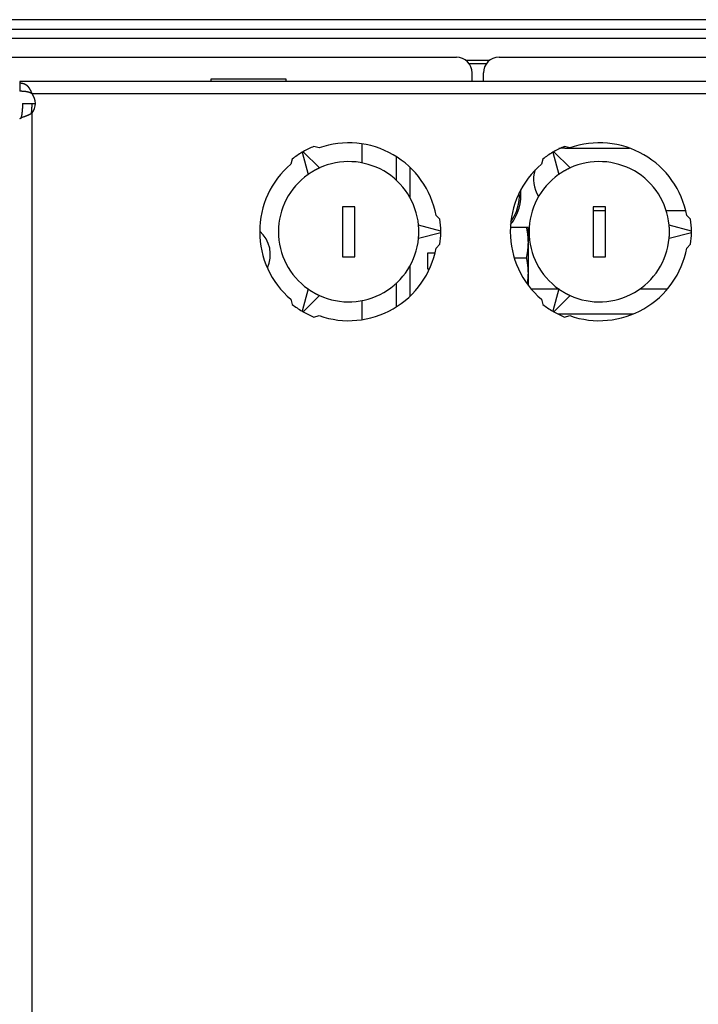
# Model space of a CAD drawing. Extents: x 0 to 594, y 0 to 420.
# Tile 40 of 112: x 271 to 292, y 360 to 391. Entities that reach past the tile are written whole.
import ezdxf

# ---------------------------------------------------------------- set-up
doc = ezdxf.new("R2010")
doc.units = 0
doc.header["$LTSCALE"] = 32.67
doc.layers.get('0').update_dxf_attribs({"linetype": 'CONTINUOUS'})
doc.layers.add('DATUM_AXIS', color=7, linetype='CONTINUOUS')
doc.layers.add('ROUNDS', color=7, linetype='CONTINUOUS')

msp = doc.modelspace()

# ---------------------------------------------------------------- linework, layer by layer
at = {"color": 7, "linetype": 'CONTINUOUS'}
for p, q in [((294.191, 391.192), (256.896, 391.192)), ((256.896, 390.892), (294.191, 390.892)), ((294.191, 390.592), (256.896, 390.592)), ((285.545, 389.892), (284.784, 389.892)), ((285.844, 389.992), (310.144, 389.992)), ((276.644, 389.292), (276.644, 389.221)), ((279.044, 389.292), (276.644, 389.292)), ((279.044, 389.221), (279.044, 389.292)), ((285.344, 389.221), (285.344, 389.492)), ((287.944, 387.092), (290.008, 387.092)), ((289.244, 385.092), (288.844, 385.092)), ((291.803, 385.092), (291.181, 385.092)), ((283.562, 383.742), (283.562, 383.242)), ((283.802, 383.742), (283.562, 383.742)), ((283.562, 383.242), (283.628, 383.242)), ((287.746, 382.592), (286.871, 382.592)), ((291.217, 382.592), (290.337, 382.592)), ((290.119, 381.792), (287.727, 381.792))]:
    msp.add_line(p, q, dxfattribs=at)
for centre, radius, start, end in [((285.844, 389.492), 0.5, 90, 180), ((287.944, 386.092), 1, 90, 100.7821), ((287.944, 386.092), 1, 162.2644, 212.8474), ((277.544, 383.692), 1, 334.8317, 48.6914)]:
    msp.add_arc(centre, radius, start, end, dxfattribs=at)
at = {"layer": 'DATUM_AXIS', "color": 7, "linetype": 'CONTINUOUS'}
for p, q in [((270.544, 389.221), (270.544, 388.906)), ((293.744, 389.221), (270.544, 389.221)), ((270.547, 389.162), (270.544, 389.162)), ((270.549, 389.162), (270.547, 389.162)), ((270.551, 389.162), (270.549, 389.162)), ((270.553, 389.162), (270.551, 389.162)), ((270.556, 389.162), (270.553, 389.162)), ((270.558, 389.162), (270.556, 389.162)), ((270.56, 389.162), (270.558, 389.162)), ((270.562, 389.162), (270.56, 389.162)), ((270.564, 389.162), (270.562, 389.162)), ((270.567, 389.162), (270.564, 389.162)), ((270.569, 389.162), (270.567, 389.162)), ((270.571, 389.162), (270.569, 389.162)), ((270.573, 389.161), (270.571, 389.162)), ((270.575, 389.161), (270.573, 389.161)), ((270.578, 389.161), (270.575, 389.161)), ((270.58, 389.161), (270.578, 389.161)), ((270.582, 389.161), (270.58, 389.161)), ((270.584, 389.161), (270.582, 389.161)), ((270.586, 389.16), (270.584, 389.161)), ((270.588, 389.16), (270.586, 389.16)), ((270.59, 389.16), (270.588, 389.16)), ((270.593, 389.16), (270.59, 389.16)), ((270.595, 389.16), (270.593, 389.16)), ((270.597, 389.159), (270.595, 389.16)), ((270.599, 389.159), (270.597, 389.159)), ((270.602, 389.159), (270.599, 389.159)), ((270.604, 389.158), (270.602, 389.159)), ((270.606, 389.158), (270.604, 389.158)), ((270.608, 389.158), (270.606, 389.158)), ((270.611, 389.157), (270.608, 389.158)), ((270.613, 389.157), (270.611, 389.157)), ((270.615, 389.157), (270.613, 389.157)), ((270.617, 389.157), (270.615, 389.157)), ((270.618, 389.156), (270.617, 389.157)), ((270.62, 389.156), (270.618, 389.156)), ((270.622, 389.156), (270.62, 389.156)), ((270.624, 389.155), (270.622, 389.156)), ((270.626, 389.155), (270.624, 389.155)), ((270.628, 389.155), (270.626, 389.155)), ((270.629, 389.154), (270.628, 389.155)), ((270.631, 389.154), (270.629, 389.154)), ((270.633, 389.154), (270.631, 389.154)), ((270.635, 389.153), (270.633, 389.154)), ((270.637, 389.153), (270.635, 389.153)), ((270.639, 389.152), (270.637, 389.153)), ((270.64, 389.152), (270.639, 389.152)), ((270.642, 389.152), (270.64, 389.152)), ((270.644, 389.151), (270.642, 389.152)), ((270.646, 389.151), (270.644, 389.151)), ((270.648, 389.15), (270.646, 389.151)), ((270.649, 389.15), (270.648, 389.15)), ((270.651, 389.149), (270.649, 389.15)), ((270.653, 389.149), (270.651, 389.149)), ((270.655, 389.148), (270.653, 389.149)), ((270.657, 389.148), (270.655, 389.148)), ((270.659, 389.147), (270.657, 389.148)), ((270.661, 389.147), (270.659, 389.147)), ((270.662, 389.146), (270.661, 389.147)), ((270.664, 389.146), (270.662, 389.146)), ((270.666, 389.145), (270.664, 389.146)), ((270.667, 389.145), (270.666, 389.145)), ((270.669, 389.144), (270.667, 389.145)), ((270.671, 389.144), (270.669, 389.144)), ((270.673, 389.143), (270.671, 389.144)), ((270.675, 389.142), (270.673, 389.143)), ((270.677, 389.142), (270.675, 389.142)), ((270.679, 389.141), (270.677, 389.142)), ((270.681, 389.14), (270.679, 389.141)), ((270.682, 389.14), (270.681, 389.14)), ((270.683, 389.139), (270.682, 389.14)), ((270.685, 389.139), (270.683, 389.139)), ((270.686, 389.138), (270.685, 389.139)), ((270.688, 389.138), (270.686, 389.138)), ((270.689, 389.137), (270.688, 389.138)), ((270.691, 389.137), (270.689, 389.137)), ((270.692, 389.136), (270.691, 389.137)), ((270.694, 389.136), (270.692, 389.136)), ((270.695, 389.135), (270.694, 389.136)), ((270.696, 389.134), (270.695, 389.135)), ((270.698, 389.134), (270.696, 389.134)), ((270.699, 389.133), (270.698, 389.134)), ((270.701, 389.133), (270.699, 389.133)), ((270.702, 389.132), (270.701, 389.133)), ((270.704, 389.131), (270.702, 389.132)), ((270.705, 389.131), (270.704, 389.131)), ((270.706, 389.13), (270.705, 389.131)), ((270.708, 389.13), (270.706, 389.13)), ((270.709, 389.129), (270.708, 389.13)), ((270.711, 389.128), (270.709, 389.129)), ((270.712, 389.128), (270.711, 389.128)), ((270.714, 389.127), (270.712, 389.128)), ((270.715, 389.126), (270.714, 389.127)), ((270.716, 389.125), (270.715, 389.126)), ((270.717, 389.125), (270.716, 389.125)), ((270.719, 389.124), (270.717, 389.125)), ((270.72, 389.124), (270.719, 389.124)), ((270.722, 389.123), (270.72, 389.124)), ((270.723, 389.122), (270.722, 389.123)), ((270.725, 389.121), (270.723, 389.122)), ((270.726, 389.121), (270.725, 389.121)), ((270.727, 389.12), (270.726, 389.121)), ((270.729, 389.119), (270.727, 389.12)), ((270.73, 389.118), (270.729, 389.119)), ((270.732, 389.118), (270.73, 389.118)), ((270.733, 389.117), (270.732, 389.118)), ((270.735, 389.116), (270.733, 389.117)), ((270.736, 389.115), (270.735, 389.116)), ((270.737, 389.114), (270.736, 389.115)), ((270.739, 389.113), (270.737, 389.114)), ((270.74, 389.113), (270.739, 389.113)), ((270.742, 389.112), (270.74, 389.113)), ((270.743, 389.111), (270.742, 389.112)), ((270.744, 389.11), (270.743, 389.111)), ((270.746, 389.109), (270.744, 389.11)), ((270.747, 389.108), (270.746, 389.109)), ((270.749, 389.107), (270.747, 389.108)), ((270.75, 389.107), (270.749, 389.107)), ((270.752, 389.106), (270.75, 389.107)), ((270.753, 389.105), (270.752, 389.106)), ((270.756, 389.102), (270.755, 389.103)), ((270.758, 389.102), (270.756, 389.102)), ((270.759, 389.101), (270.758, 389.102)), ((270.76, 389.1), (270.759, 389.101)), ((270.762, 389.099), (270.76, 389.1)), ((270.763, 389.098), (270.762, 389.099)), ((270.765, 389.097), (270.763, 389.098)), ((270.766, 389.096), (270.765, 389.097)), ((270.767, 389.095), (270.766, 389.096)), ((270.769, 389.094), (270.767, 389.095)), ((270.77, 389.092), (270.769, 389.094)), ((270.771, 389.091), (270.77, 389.092)), ((270.773, 389.09), (270.771, 389.091)), ((270.774, 389.089), (270.773, 389.09)), ((270.775, 389.088), (270.774, 389.089)), ((270.777, 389.087), (270.775, 389.088)), ((270.778, 389.086), (270.777, 389.087)), ((270.78, 389.085), (270.778, 389.086)), ((270.781, 389.084), (270.78, 389.085)), ((270.782, 389.083), (270.781, 389.084)), ((270.784, 389.081), (270.782, 389.083)), ((270.785, 389.08), (270.784, 389.081)), ((270.786, 389.079), (270.785, 389.08)), ((270.788, 389.078), (270.786, 389.079)), ((270.789, 389.077), (270.788, 389.078)), ((270.79, 389.076), (270.789, 389.077)), ((270.792, 389.074), (270.79, 389.076)), ((270.793, 389.073), (270.792, 389.074)), ((270.794, 389.072), (270.793, 389.073)), ((270.796, 389.071), (270.794, 389.072)), ((270.797, 389.069), (270.796, 389.071)), ((270.798, 389.068), (270.797, 389.069)), ((270.8, 389.067), (270.798, 389.068)), ((270.801, 389.066), (270.8, 389.067)), ((270.802, 389.064), (270.801, 389.066)), ((270.804, 389.063), (270.802, 389.064)), ((270.805, 389.062), (270.804, 389.063)), ((270.806, 389.06), (270.805, 389.062)), ((270.808, 389.059), (270.806, 389.06)), ((270.809, 389.058), (270.808, 389.059)), ((270.81, 389.056), (270.809, 389.058)), ((270.811, 389.055), (270.81, 389.056)), ((270.813, 389.054), (270.811, 389.055)), ((270.814, 389.052), (270.813, 389.054)), ((270.815, 389.051), (270.814, 389.052)), ((270.818, 389.048), (270.817, 389.049)), ((270.819, 389.046), (270.818, 389.048)), ((270.821, 389.045), (270.819, 389.046)), ((270.822, 389.044), (270.821, 389.045)), ((270.823, 389.042), (270.822, 389.044)), ((270.824, 389.041), (270.823, 389.042)), ((270.826, 389.039), (270.824, 389.041)), ((270.827, 389.038), (270.826, 389.039)), ((270.828, 389.037), (270.827, 389.038)), ((270.829, 389.035), (270.828, 389.037)), ((270.831, 389.033), (270.829, 389.035)), ((270.832, 389.031), (270.831, 389.033)), ((270.834, 389.029), (270.832, 389.031)), ((270.836, 389.027), (270.834, 389.029)), ((270.837, 389.025), (270.836, 389.027)), ((270.839, 389.023), (270.837, 389.025)), ((270.84, 389.021), (270.839, 389.023)), ((270.842, 389.019), (270.84, 389.021)), ((270.843, 389.017), (270.842, 389.019)), ((270.845, 389.015), (270.843, 389.017)), ((270.846, 389.013), (270.845, 389.015)), ((270.847, 389.012), (270.846, 389.013)), ((270.849, 389.01), (270.847, 389.012)), ((270.85, 389.008), (270.849, 389.01)), ((270.852, 389.006), (270.85, 389.008)), ((270.853, 389.004), (270.852, 389.006)), ((270.855, 389.002), (270.853, 389.004)), ((270.856, 389), (270.855, 389.002)), ((270.858, 388.997), (270.856, 389)), ((270.859, 388.995), (270.858, 388.997)), ((270.86, 388.993), (270.859, 388.995)), ((270.862, 388.991), (270.86, 388.993)), ((270.863, 388.989), (270.862, 388.991)), ((270.865, 388.987), (270.863, 388.989)), ((270.866, 388.985), (270.865, 388.987)), ((270.867, 388.982), (270.866, 388.985)), ((270.869, 388.98), (270.867, 388.982)), ((270.87, 388.978), (270.869, 388.98)), ((270.871, 388.976), (270.87, 388.978)), ((270.873, 388.974), (270.871, 388.976)), ((270.874, 388.971), (270.873, 388.974)), ((270.876, 388.968), (270.874, 388.971)), ((270.88, 388.962), (270.878, 388.965)), ((270.881, 388.959), (270.88, 388.962)), ((270.883, 388.956), (270.881, 388.959)), ((270.885, 388.953), (270.883, 388.956)), ((270.886, 388.95), (270.885, 388.953)), ((270.888, 388.947), (270.886, 388.95)), ((270.889, 388.944), (270.888, 388.947)), ((270.891, 388.941), (270.889, 388.944)), ((270.892, 388.938), (270.891, 388.941)), ((270.894, 388.936), (270.892, 388.938)), ((270.896, 388.932), (270.894, 388.936)), ((270.898, 388.928), (270.896, 388.932)), ((270.899, 388.925), (270.898, 388.928)), ((270.901, 388.921), (270.899, 388.925)), ((270.903, 388.918), (270.901, 388.921)), ((270.905, 388.914), (270.903, 388.918)), ((270.552, 388.906), (270.544, 388.906)), ((270.56, 388.906), (270.552, 388.906)), ((270.568, 388.906), (270.56, 388.906)), ((270.576, 388.906), (270.568, 388.906)), ((270.584, 388.906), (270.576, 388.906)), ((270.593, 388.906), (270.584, 388.906)), ((270.601, 388.905), (270.593, 388.906)), ((270.609, 388.905), (270.601, 388.905)), ((270.616, 388.905), (270.609, 388.905)), ((270.624, 388.904), (270.616, 388.905)), ((270.631, 388.904), (270.624, 388.904)), ((270.638, 388.904), (270.631, 388.904)), ((270.645, 388.903), (270.638, 388.904)), ((270.652, 388.903), (270.645, 388.903)), ((270.658, 388.903), (270.652, 388.903)), ((270.66, 388.902), (270.658, 388.903)), ((270.666, 388.902), (270.66, 388.902)), ((270.672, 388.901), (270.666, 388.902)), ((270.678, 388.901), (270.672, 388.901)), ((270.684, 388.9), (270.678, 388.901)), ((270.689, 388.9), (270.684, 388.9)), ((270.694, 388.9), (270.689, 388.9)), ((270.699, 388.899), (270.694, 388.9)), ((270.704, 388.899), (270.699, 388.899)), ((270.709, 388.898), (270.704, 388.899)), ((270.713, 388.897), (270.709, 388.898)), ((270.718, 388.897), (270.713, 388.897)), ((270.722, 388.896), (270.718, 388.897)), ((270.727, 388.896), (270.722, 388.896)), ((270.731, 388.895), (270.727, 388.896)), ((270.735, 388.895), (270.731, 388.895)), ((270.738, 388.894), (270.735, 388.895)), ((270.742, 388.894), (270.738, 388.894)), ((270.745, 388.893), (270.742, 388.894)), ((270.749, 388.893), (270.745, 388.893)), ((270.752, 388.892), (270.749, 388.893)), ((270.756, 388.891), (270.752, 388.892)), ((270.759, 388.891), (270.756, 388.891)), ((270.762, 388.89), (270.759, 388.891)), ((270.765, 388.89), (270.762, 388.89)), ((270.769, 388.889), (270.765, 388.89)), ((270.772, 388.888), (270.769, 388.889)), ((270.775, 388.888), (270.772, 388.888)), ((270.778, 388.887), (270.775, 388.888)), ((270.781, 388.887), (270.778, 388.887)), ((270.784, 388.886), (270.781, 388.887)), ((270.787, 388.885), (270.784, 388.886)), ((270.79, 388.884), (270.787, 388.885)), ((270.793, 388.884), (270.79, 388.884)), ((270.796, 388.883), (270.793, 388.884)), ((270.799, 388.882), (270.796, 388.883)), ((270.802, 388.882), (270.799, 388.882)), ((270.805, 388.881), (270.802, 388.882)), ((270.808, 388.88), (270.805, 388.881)), ((270.811, 388.879), (270.808, 388.88)), ((270.814, 388.878), (270.811, 388.879)), ((270.817, 388.878), (270.814, 388.878)), ((270.82, 388.877), (270.817, 388.878)), ((270.826, 388.875), (270.823, 388.876)), ((270.829, 388.874), (270.826, 388.875)), ((270.832, 388.873), (270.829, 388.874)), ((270.834, 388.872), (270.832, 388.873)), ((270.837, 388.872), (270.834, 388.872)), ((270.84, 388.871), (270.837, 388.872)), ((270.842, 388.87), (270.84, 388.871)), ((270.845, 388.869), (270.842, 388.87)), ((270.848, 388.868), (270.845, 388.869)), ((270.85, 388.867), (270.848, 388.868)), ((270.853, 388.866), (270.85, 388.867)), ((270.855, 388.865), (270.853, 388.866)), ((270.858, 388.864), (270.855, 388.865)), ((270.86, 388.864), (270.858, 388.864)), ((270.863, 388.863), (270.86, 388.864)), ((270.865, 388.862), (270.863, 388.863)), ((270.867, 388.861), (270.865, 388.862)), ((270.87, 388.86), (270.867, 388.861)), ((270.872, 388.859), (270.87, 388.86)), ((270.874, 388.858), (270.872, 388.859)), ((270.876, 388.857), (270.874, 388.858)), ((270.879, 388.856), (270.876, 388.857)), ((270.881, 388.855), (270.879, 388.856)), ((270.883, 388.854), (270.881, 388.855)), ((270.885, 388.853), (270.883, 388.854)), ((270.887, 388.852), (270.885, 388.853)), ((270.889, 388.851), (270.887, 388.852)), ((270.891, 388.85), (270.889, 388.851)), ((270.893, 388.85), (270.891, 388.85)), ((270.895, 388.849), (270.893, 388.85)), ((270.897, 388.848), (270.895, 388.849)), ((270.899, 388.847), (270.897, 388.848)), ((270.901, 388.846), (270.899, 388.847)), ((270.902, 388.845), (270.901, 388.846)), ((270.904, 388.844), (270.902, 388.845)), ((270.906, 388.843), (270.904, 388.844)), ((270.907, 388.91), (270.905, 388.914)), ((270.908, 388.842), (270.906, 388.843)), ((270.908, 388.907), (270.907, 388.91)), ((270.91, 388.903), (270.908, 388.907)), ((270.91, 388.841), (270.908, 388.842)), ((270.912, 388.899), (270.91, 388.903)), ((270.911, 388.841), (270.91, 388.841)), ((270.913, 388.84), (270.911, 388.841)), ((270.914, 388.895), (270.912, 388.899)), ((270.915, 388.839), (270.913, 388.84)), ((270.915, 388.893), (270.914, 388.895)), ((270.917, 388.888), (270.915, 388.893)), ((270.916, 388.838), (270.915, 388.839)), ((270.918, 388.837), (270.916, 388.838)), ((270.918, 388.884), (270.917, 388.888)), ((270.92, 388.88), (270.918, 388.884)), ((270.92, 388.836), (270.918, 388.837)), ((270.922, 388.876), (270.92, 388.88)), ((270.921, 388.835), (270.92, 388.836)), ((270.923, 388.834), (270.921, 388.835)), ((270.924, 388.871), (270.922, 388.876)), ((270.924, 388.833), (270.923, 388.834)), ((270.926, 388.867), (270.924, 388.871)), ((270.926, 388.832), (270.924, 388.833)), ((270.928, 388.863), (270.926, 388.867)), ((270.927, 388.831), (270.926, 388.832)), ((270.929, 388.831), (270.927, 388.831)), ((270.93, 388.858), (270.928, 388.863)), ((270.93, 388.83), (270.929, 388.831)), ((270.932, 388.853), (270.93, 388.858)), ((270.932, 388.829), (270.93, 388.83)), ((270.934, 388.848), (270.932, 388.853)), ((270.933, 388.828), (270.932, 388.829)), ((270.934, 388.827), (270.933, 388.828)), ((270.936, 388.843), (270.934, 388.848)), ((270.936, 388.826), (270.934, 388.827)), ((270.938, 388.838), (270.936, 388.843)), ((270.937, 388.825), (270.936, 388.826)), ((270.938, 388.824), (270.937, 388.825)), ((270.939, 388.833), (270.938, 388.838)), ((270.94, 388.824), (270.938, 388.824)), ((270.941, 388.828), (270.939, 388.833)), ((270.941, 388.823), (270.94, 388.824)), ((270.943, 388.822), (270.941, 388.828)), ((270.942, 388.822), (270.941, 388.823)), ((270.944, 388.821), (270.943, 388.822)), ((293.744, 388.821), (270.944, 388.821)), ((270.623, 388.292), (270.622, 388.283)), ((270.624, 388.303), (270.623, 388.292)), ((270.625, 388.314), (270.624, 388.303)), ((270.626, 388.336), (270.625, 388.324)), ((270.625, 388.324), (270.625, 388.314)), ((270.627, 388.348), (270.626, 388.336)), ((270.628, 388.359), (270.627, 388.348)), ((270.629, 388.384), (270.628, 388.371)), ((270.628, 388.371), (270.628, 388.359)), ((270.63, 388.41), (270.629, 388.397)), ((270.629, 388.397), (270.629, 388.384)), ((270.631, 388.436), (270.63, 388.423)), ((270.63, 388.423), (270.63, 388.41)), ((270.632, 388.479), (270.631, 388.464)), ((270.631, 388.464), (270.631, 388.45)), ((270.631, 388.45), (270.631, 388.436)), ((270.632, 388.521), (270.632, 388.507)), ((270.632, 388.521), (271.044, 388.521)), ((270.632, 388.507), (270.632, 388.493)), ((270.632, 388.493), (270.632, 388.479)), ((270.92, 388.303), (270.919, 388.292)), ((270.919, 388.292), (270.919, 388.283)), ((270.921, 388.314), (270.92, 388.303)), ((270.922, 388.324), (270.921, 388.314)), ((270.923, 388.348), (270.922, 388.336)), ((270.922, 388.336), (270.922, 388.324)), ((270.924, 388.359), (270.923, 388.348)), ((270.925, 388.384), (270.924, 388.371)), ((270.924, 388.371), (270.924, 388.359)), ((270.926, 388.397), (270.925, 388.384)), ((270.927, 388.423), (270.926, 388.41)), ((270.926, 388.41), (270.926, 388.397)), ((270.928, 388.464), (270.927, 388.45)), ((270.927, 388.45), (270.927, 388.436)), ((270.927, 388.436), (270.927, 388.423)), ((270.928, 388.521), (270.928, 388.507)), ((270.928, 388.507), (270.928, 388.493)), ((270.928, 388.493), (270.928, 388.479)), ((270.928, 388.479), (270.928, 388.464)), ((270.544, 388.035), (270.544, 388.036)), ((270.544, 388.036), (270.544, 388.036)), ((270.544, 388.036), (270.545, 388.036)), ((270.544, 388.035), (270.544, 388.035)), ((270.545, 388.036), (270.546, 388.037)), ((270.545, 388.036), (270.545, 388.036)), ((270.545, 388.036), (270.545, 388.036)), ((270.545, 388.036), (270.545, 388.036)), ((270.546, 388.037), (270.546, 388.037)), ((270.546, 388.037), (270.546, 388.037)), ((270.546, 388.037), (270.546, 388.037)), ((270.546, 388.037), (270.547, 388.037)), ((270.547, 388.037), (270.547, 388.038)), ((270.547, 388.038), (270.548, 388.038)), ((270.547, 388.037), (270.547, 388.037)), ((270.548, 388.038), (270.549, 388.039)), ((270.548, 388.038), (270.548, 388.038)), ((270.548, 388.038), (270.548, 388.038)), ((270.548, 388.038), (270.548, 388.038)), ((270.549, 388.039), (270.549, 388.039)), ((270.549, 388.039), (270.55, 388.039)), ((270.55, 388.039), (270.551, 388.04)), ((270.55, 388.039), (270.55, 388.039)), ((270.551, 388.04), (270.551, 388.04)), ((270.551, 388.04), (270.552, 388.04)), ((270.552, 388.04), (270.552, 388.041)), ((270.552, 388.041), (270.553, 388.041)), ((270.553, 388.041), (270.554, 388.041)), ((270.554, 388.041), (270.554, 388.042)), ((270.554, 388.042), (270.555, 388.042)), ((270.555, 388.042), (270.556, 388.042)), ((270.556, 388.042), (270.557, 388.043)), ((270.557, 388.043), (270.558, 388.043)), ((270.558, 388.043), (270.558, 388.044)), ((270.558, 388.044), (270.559, 388.044)), ((270.559, 388.044), (270.561, 388.045)), ((270.561, 388.045), (270.562, 388.045)), ((270.562, 388.045), (270.563, 388.046)), ((270.563, 388.046), (270.564, 388.047)), ((270.564, 388.047), (270.566, 388.047)), ((270.566, 388.047), (270.567, 388.048)), ((270.567, 388.048), (270.569, 388.049)), ((270.569, 388.049), (270.571, 388.05)), ((270.571, 388.05), (270.573, 388.05)), ((270.573, 388.05), (270.575, 388.051)), ((270.575, 388.051), (270.578, 388.053)), ((270.578, 388.053), (270.581, 388.054)), ((270.582, 388.056), (270.581, 388.055)), ((270.581, 388.054), (270.584, 388.055)), ((270.583, 388.058), (270.582, 388.057)), ((270.582, 388.057), (270.582, 388.056)), ((270.584, 388.061), (270.583, 388.059)), ((270.583, 388.059), (270.583, 388.058)), ((270.583, 388.058), (270.583, 388.058)), ((270.585, 388.063), (270.584, 388.062)), ((270.584, 388.062), (270.584, 388.061)), ((270.584, 388.055), (270.587, 388.057)), ((270.586, 388.067), (270.585, 388.066)), ((270.585, 388.066), (270.585, 388.064)), ((270.585, 388.064), (270.585, 388.063)), ((270.587, 388.07), (270.586, 388.068)), ((270.586, 388.068), (270.586, 388.067)), ((270.588, 388.072), (270.587, 388.071)), ((270.587, 388.071), (270.587, 388.07)), ((270.587, 388.057), (270.592, 388.058)), ((270.589, 388.075), (270.588, 388.074)), ((270.588, 388.074), (270.588, 388.072)), ((270.59, 388.078), (270.589, 388.077)), ((270.589, 388.077), (270.589, 388.075)), ((270.591, 388.082), (270.59, 388.08)), ((270.59, 388.08), (270.59, 388.078)), ((270.592, 388.086), (270.591, 388.084)), ((270.591, 388.084), (270.591, 388.082)), ((270.593, 388.09), (270.592, 388.088)), ((270.592, 388.088), (270.592, 388.086)), ((270.592, 388.058), (270.597, 388.06)), ((270.594, 388.094), (270.593, 388.092)), ((270.593, 388.092), (270.593, 388.09)), ((270.595, 388.097), (270.594, 388.094)), ((270.596, 388.102), (270.595, 388.099)), ((270.595, 388.099), (270.595, 388.097)), ((270.597, 388.104), (270.596, 388.102)), ((270.598, 388.11), (270.597, 388.107)), ((270.597, 388.107), (270.597, 388.104)), ((270.597, 388.06), (270.604, 388.063)), ((270.599, 388.116), (270.598, 388.113)), ((270.598, 388.113), (270.598, 388.11)), ((270.6, 388.119), (270.599, 388.116)), ((270.601, 388.123), (270.6, 388.119)), ((270.602, 388.128), (270.601, 388.124)), ((270.601, 388.124), (270.601, 388.123)), ((270.603, 388.135), (270.602, 388.131)), ((270.602, 388.131), (270.602, 388.128)), ((270.604, 388.139), (270.603, 388.135)), ((270.605, 388.144), (270.604, 388.139)), ((270.604, 388.063), (270.613, 388.067)), ((270.606, 388.152), (270.605, 388.148)), ((270.605, 388.148), (270.605, 388.144)), ((270.607, 388.157), (270.606, 388.152)), ((270.608, 388.162), (270.607, 388.157)), ((270.609, 388.167), (270.608, 388.162)), ((270.61, 388.173), (270.609, 388.167)), ((270.611, 388.184), (270.61, 388.178)), ((270.61, 388.178), (270.61, 388.173)), ((270.612, 388.19), (270.611, 388.184)), ((270.613, 388.196), (270.612, 388.19)), ((270.614, 388.203), (270.613, 388.196)), ((270.613, 388.067), (270.689, 388.096)), ((270.615, 388.21), (270.614, 388.203)), ((270.616, 388.217), (270.615, 388.21)), ((270.617, 388.232), (270.616, 388.225)), ((270.616, 388.225), (270.616, 388.217)), ((270.618, 388.24), (270.617, 388.232)), ((270.619, 388.249), (270.618, 388.24)), ((270.62, 388.257), (270.619, 388.249)), ((270.621, 388.266), (270.62, 388.257)), ((270.622, 388.276), (270.621, 388.266)), ((270.622, 388.283), (270.622, 388.276)), ((270.689, 388.096), (270.706, 388.102)), ((270.706, 388.102), (270.72, 388.108)), ((270.72, 388.108), (270.732, 388.113)), ((270.732, 388.113), (270.743, 388.117)), ((270.743, 388.117), (270.752, 388.121)), ((270.752, 388.121), (270.762, 388.125)), ((270.762, 388.125), (270.77, 388.129)), ((270.77, 388.129), (270.779, 388.132)), ((270.779, 388.132), (270.786, 388.135)), ((270.786, 388.135), (270.793, 388.139)), ((270.793, 388.139), (270.8, 388.141)), ((270.8, 388.141), (270.806, 388.144)), ((270.806, 388.144), (270.813, 388.147)), ((270.813, 388.147), (270.819, 388.15)), ((270.819, 388.15), (270.825, 388.153)), ((270.825, 388.153), (270.831, 388.156)), ((270.831, 388.156), (270.836, 388.158)), ((270.836, 388.158), (270.842, 388.161)), ((270.842, 388.161), (270.847, 388.164)), ((270.847, 388.164), (270.853, 388.166)), ((270.853, 388.166), (270.858, 388.169)), ((270.858, 388.169), (270.863, 388.172)), ((270.863, 388.172), (270.868, 388.174)), ((270.868, 388.174), (270.873, 388.177)), ((270.873, 388.177), (270.877, 388.179)), ((270.877, 388.179), (270.882, 388.182)), ((270.882, 388.182), (270.887, 388.184)), ((270.887, 388.184), (270.891, 388.186)), ((270.891, 388.186), (270.895, 388.188)), ((270.895, 388.188), (270.899, 388.191)), ((270.899, 388.191), (270.903, 388.193)), ((270.903, 388.193), (270.907, 388.195)), ((270.907, 388.195), (270.911, 388.198)), ((270.91, 388.201), (270.909, 388.197)), ((270.911, 388.207), (270.91, 388.201)), ((270.912, 388.222), (270.911, 388.214)), ((270.911, 388.214), (270.911, 388.207)), ((270.911, 388.198), (270.915, 388.2)), ((270.913, 388.229), (270.912, 388.222)), ((270.914, 388.237), (270.913, 388.229)), ((270.915, 388.245), (270.914, 388.237)), ((270.916, 388.254), (270.915, 388.245)), ((270.915, 388.2), (270.919, 388.202)), ((270.918, 388.273), (270.917, 388.263)), ((270.919, 388.283), (270.918, 388.273)), ((270.919, 388.202), (270.922, 388.204)), ((270.922, 388.204), (270.926, 388.206)), ((270.926, 388.206), (270.929, 388.208)), ((270.929, 388.208), (270.932, 388.21)), ((270.932, 388.21), (270.936, 388.212)), ((270.936, 388.212), (270.939, 388.214)), ((270.939, 330.827), (270.939, 388.214)), ((280.099, 387.099), (279.934, 387.143)), ((288.099, 387.099), (287.934, 387.143)), ((279.241, 386.743), (279.197, 386.578)), ((279.569, 386.964), (279.557, 386.957)), ((279.557, 386.957), (279.747, 386.247)), ((279.581, 386.971), (279.569, 386.964)), ((279.591, 386.977), (279.581, 386.971)), ((280.111, 386.457), (279.591, 386.977)), ((287.241, 386.743), (287.197, 386.578)), ((287.569, 386.964), (287.557, 386.957)), ((287.557, 386.957), (287.747, 386.247)), ((287.581, 386.971), (287.569, 386.964)), ((287.591, 386.977), (287.581, 386.971)), ((288.111, 386.457), (287.591, 386.977)), ((279.998, 386.402), (279.989, 386.397)), ((280.007, 386.407), (279.998, 386.402)), ((280.016, 386.411), (280.007, 386.407)), ((280.025, 386.416), (280.016, 386.411)), ((280.034, 386.421), (280.025, 386.416)), ((280.044, 386.425), (280.034, 386.421)), ((280.053, 386.43), (280.044, 386.425)), ((280.062, 386.434), (280.053, 386.43)), ((280.071, 386.439), (280.062, 386.434)), ((280.08, 386.443), (280.071, 386.439)), ((280.089, 386.447), (280.08, 386.443)), ((280.098, 386.452), (280.089, 386.447)), ((280.108, 386.456), (280.098, 386.452)), ((280.111, 386.457), (280.108, 386.456)), ((288.004, 386.405), (287.995, 386.4)), ((288.013, 386.41), (288.004, 386.405)), ((288.022, 386.414), (288.013, 386.41)), ((288.031, 386.419), (288.022, 386.414)), ((288.04, 386.424), (288.031, 386.419)), ((288.05, 386.428), (288.04, 386.424)), ((288.059, 386.433), (288.05, 386.428)), ((288.068, 386.437), (288.059, 386.433)), ((288.077, 386.442), (288.068, 386.437)), ((288.086, 386.446), (288.077, 386.442)), ((288.095, 386.45), (288.086, 386.446)), ((288.105, 386.454), (288.095, 386.45)), ((288.111, 386.457), (288.105, 386.454)), ((279.755, 386.253), (279.747, 386.247)), ((279.763, 386.259), (279.755, 386.253)), ((279.772, 386.265), (279.763, 386.259)), ((279.78, 386.27), (279.772, 386.265)), ((279.789, 386.276), (279.78, 386.27)), ((279.797, 386.282), (279.789, 386.276)), ((279.805, 386.287), (279.797, 386.282)), ((279.814, 386.293), (279.805, 386.287)), ((279.822, 386.299), (279.814, 386.293)), ((279.831, 386.304), (279.822, 386.299)), ((279.84, 386.31), (279.831, 386.304)), ((279.848, 386.315), (279.84, 386.31)), ((279.857, 386.321), (279.848, 386.315)), ((279.865, 386.326), (279.857, 386.321)), ((279.874, 386.331), (279.865, 386.326)), ((279.883, 386.337), (279.874, 386.331)), ((279.892, 386.342), (279.883, 386.337)), ((279.9, 386.347), (279.892, 386.342)), ((279.909, 386.352), (279.9, 386.347)), ((279.918, 386.357), (279.909, 386.352)), ((279.927, 386.362), (279.918, 386.357)), ((279.936, 386.368), (279.927, 386.362)), ((279.944, 386.373), (279.936, 386.368)), ((279.953, 386.378), (279.944, 386.373)), ((279.962, 386.383), (279.953, 386.378)), ((279.971, 386.387), (279.962, 386.383)), ((279.98, 386.392), (279.971, 386.387)), ((279.989, 386.397), (279.98, 386.392)), ((287.755, 386.253), (287.747, 386.247)), ((287.763, 386.259), (287.755, 386.253)), ((287.772, 386.265), (287.763, 386.259)), ((287.78, 386.27), (287.772, 386.265)), ((287.789, 386.276), (287.78, 386.27)), ((287.797, 386.282), (287.789, 386.276)), ((287.805, 386.287), (287.797, 386.282)), ((287.814, 386.293), (287.805, 386.287)), ((287.822, 386.299), (287.814, 386.293)), ((287.828, 386.302), (287.822, 386.299)), ((287.837, 386.308), (287.828, 386.302)), ((287.845, 386.313), (287.837, 386.308)), ((287.854, 386.319), (287.845, 386.313)), ((287.863, 386.324), (287.854, 386.319)), ((287.871, 386.329), (287.863, 386.324)), ((287.88, 386.335), (287.871, 386.329)), ((287.889, 386.34), (287.88, 386.335)), ((287.897, 386.345), (287.889, 386.34)), ((287.906, 386.351), (287.897, 386.345)), ((287.915, 386.356), (287.906, 386.351)), ((287.924, 386.361), (287.915, 386.356)), ((287.933, 386.366), (287.924, 386.361)), ((287.942, 386.371), (287.933, 386.366)), ((287.95, 386.376), (287.942, 386.371)), ((287.959, 386.381), (287.95, 386.376)), ((287.968, 386.386), (287.959, 386.381)), ((287.977, 386.391), (287.968, 386.386)), ((287.986, 386.395), (287.977, 386.391)), ((287.995, 386.4), (287.986, 386.395)), ((280.844, 385.221), (280.844, 383.621)), ((281.244, 385.221), (280.844, 385.221)), ((281.244, 383.621), (281.244, 385.221)), ((288.844, 385.221), (288.844, 383.621)), ((289.244, 385.221), (288.844, 385.221)), ((289.244, 383.621), (289.244, 385.221)), ((283.956, 384.821), (283.836, 384.942)), ((291.956, 384.821), (291.836, 384.942)), ((283.275, 384.621), (283.274, 384.631)), ((283.984, 384.441), (283.274, 384.631)), ((283.276, 384.611), (283.275, 384.621)), ((283.277, 384.601), (283.276, 384.611)), ((283.277, 384.591), (283.277, 384.601)), ((283.278, 384.58), (283.277, 384.591)), ((283.279, 384.57), (283.278, 384.58)), ((283.279, 384.56), (283.279, 384.57)), ((283.28, 384.55), (283.279, 384.56)), ((283.281, 384.54), (283.28, 384.55)), ((283.281, 384.53), (283.281, 384.54)), ((283.282, 384.519), (283.281, 384.53)), ((283.282, 384.509), (283.282, 384.519)), ((286.208, 384.57), (286.763, 384.57)), ((286.714, 384.57), (286.717, 384.554)), ((286.717, 384.554), (286.721, 384.537)), ((286.721, 384.537), (286.724, 384.521)), ((286.724, 384.521), (286.727, 384.505)), ((286.774, 384.54), (286.763, 384.57)), ((286.774, 384.54), (286.774, 382.714)), ((291.275, 384.621), (291.274, 384.631)), ((291.984, 384.441), (291.274, 384.631)), ((291.276, 384.611), (291.275, 384.621)), ((291.277, 384.601), (291.276, 384.611)), ((291.277, 384.597), (291.277, 384.601)), ((291.278, 384.587), (291.277, 384.597)), ((291.278, 384.577), (291.278, 384.587)), ((291.279, 384.567), (291.278, 384.577)), ((291.28, 384.557), (291.279, 384.567)), ((291.28, 384.547), (291.28, 384.557)), ((291.281, 384.536), (291.28, 384.547)), ((291.281, 384.526), (291.281, 384.536)), ((291.282, 384.516), (291.281, 384.526)), ((291.282, 384.506), (291.282, 384.516)), ((283.274, 384.211), (283.984, 384.401)), ((283.274, 384.214), (283.275, 384.224)), ((283.274, 384.211), (283.274, 384.214)), ((283.275, 384.224), (283.276, 384.234)), ((283.276, 384.234), (283.277, 384.244)), ((283.277, 384.244), (283.278, 384.255)), ((283.278, 384.265), (283.279, 384.275)), ((283.278, 384.255), (283.278, 384.265)), ((283.279, 384.275), (283.28, 384.285)), ((283.28, 384.295), (283.281, 384.305)), ((283.28, 384.285), (283.28, 384.295)), ((283.281, 384.316), (283.282, 384.326)), ((283.281, 384.305), (283.281, 384.316)), ((283.282, 384.499), (283.282, 384.509)), ((283.283, 384.489), (283.282, 384.499)), ((283.282, 384.336), (283.283, 384.346)), ((283.282, 384.326), (283.282, 384.336)), ((283.283, 384.479), (283.283, 384.489)), ((283.283, 384.468), (283.283, 384.479)), ((283.284, 384.458), (283.283, 384.468)), ((283.283, 384.377), (283.284, 384.387)), ((283.283, 384.367), (283.283, 384.377)), ((283.283, 384.356), (283.283, 384.367)), ((283.283, 384.346), (283.283, 384.356)), ((283.284, 384.448), (283.284, 384.458)), ((283.284, 384.438), (283.284, 384.448)), ((283.284, 384.428), (283.284, 384.438)), ((283.284, 384.417), (283.284, 384.428)), ((283.284, 384.407), (283.284, 384.417)), ((283.284, 384.397), (283.284, 384.407)), ((283.284, 384.387), (283.284, 384.397)), ((283.984, 384.427), (283.984, 384.441)), ((283.984, 384.413), (283.984, 384.427)), ((283.984, 384.401), (283.984, 384.413)), ((286.727, 384.505), (286.73, 384.489)), ((286.73, 384.489), (286.733, 384.473)), ((286.733, 384.473), (286.735, 384.457)), ((286.735, 384.457), (286.737, 384.445)), ((286.737, 384.445), (286.739, 384.433)), ((286.739, 384.433), (286.741, 384.422)), ((286.741, 384.422), (286.743, 384.41)), ((286.743, 384.41), (286.745, 384.398)), ((286.745, 384.398), (286.747, 384.386)), ((286.747, 384.386), (286.748, 384.374)), ((286.748, 384.374), (286.75, 384.363)), ((286.75, 384.363), (286.751, 384.351)), ((286.751, 384.351), (286.753, 384.339)), ((286.753, 384.339), (286.754, 384.328)), ((286.756, 384.312), (286.757, 384.3)), ((286.757, 384.3), (286.758, 384.289)), ((286.758, 384.289), (286.76, 384.277)), ((286.76, 384.277), (286.761, 384.265)), ((286.761, 384.265), (286.762, 384.253)), ((286.762, 384.253), (286.763, 384.242)), ((286.763, 384.242), (286.763, 384.23)), ((286.763, 384.23), (286.764, 384.218)), ((286.764, 384.218), (286.765, 384.207)), ((286.765, 384.207), (286.766, 384.195)), ((291.274, 384.211), (291.984, 384.401)), ((291.275, 384.223), (291.276, 384.233)), ((291.276, 384.233), (291.277, 384.243)), ((291.277, 384.243), (291.278, 384.253)), ((291.278, 384.263), (291.279, 384.273)), ((291.278, 384.253), (291.278, 384.263)), ((291.279, 384.273), (291.28, 384.283)), ((291.28, 384.294), (291.281, 384.304)), ((291.28, 384.283), (291.28, 384.294)), ((291.281, 384.314), (291.282, 384.322)), ((291.281, 384.304), (291.281, 384.314)), ((291.283, 384.496), (291.282, 384.506)), ((291.282, 384.343), (291.283, 384.353)), ((291.282, 384.333), (291.282, 384.343)), ((291.282, 384.322), (291.282, 384.333)), ((291.283, 384.485), (291.283, 384.496)), ((291.283, 384.475), (291.283, 384.485)), ((291.283, 384.465), (291.283, 384.475)), ((291.284, 384.455), (291.283, 384.465)), ((291.283, 384.373), (291.284, 384.384)), ((291.283, 384.363), (291.283, 384.373)), ((291.283, 384.353), (291.283, 384.363)), ((291.284, 384.445), (291.284, 384.455)), ((291.284, 384.434), (291.284, 384.445)), ((291.284, 384.424), (291.284, 384.434)), ((291.284, 384.414), (291.284, 384.424)), ((291.284, 384.404), (291.284, 384.414)), ((291.284, 384.394), (291.284, 384.404)), ((291.284, 384.384), (291.284, 384.394)), ((291.984, 384.427), (291.984, 384.441)), ((291.984, 384.413), (291.984, 384.427)), ((291.984, 384.401), (291.984, 384.413)), ((283.836, 383.9), (283.956, 384.021)), ((286.761, 383.897), (286.76, 383.885)), ((286.762, 383.909), (286.761, 383.897)), ((286.763, 383.921), (286.762, 383.909)), ((286.764, 383.944), (286.763, 383.932)), ((286.763, 383.932), (286.763, 383.921)), ((286.765, 383.956), (286.764, 383.944)), ((286.766, 383.968), (286.765, 383.956)), ((286.766, 384.195), (286.766, 384.183)), ((286.766, 384.183), (286.767, 384.171)), ((286.767, 383.991), (286.766, 383.979)), ((286.766, 383.979), (286.766, 383.968)), ((286.767, 384.171), (286.767, 384.16)), ((286.767, 384.16), (286.768, 384.148)), ((286.768, 384.014), (286.767, 384.003)), ((286.767, 384.003), (286.767, 383.991)), ((286.768, 384.148), (286.768, 384.136)), ((286.768, 384.136), (286.768, 384.124)), ((286.768, 384.124), (286.769, 384.113)), ((286.769, 384.05), (286.768, 384.038)), ((286.768, 384.038), (286.768, 384.026)), ((286.768, 384.026), (286.768, 384.014)), ((286.769, 384.097), (286.769, 384.085)), ((286.769, 384.085), (286.769, 384.073)), ((286.769, 384.073), (286.769, 384.062)), ((286.769, 384.062), (286.769, 384.05)), ((291.836, 383.9), (291.956, 384.021)), ((280.844, 383.621), (281.244, 383.621)), ((286.327, 383.592), (286.714, 383.592)), ((286.714, 383.592), (286.717, 383.576)), ((286.717, 383.576), (286.721, 383.559)), ((286.721, 383.629), (286.718, 383.613)), ((286.725, 383.645), (286.721, 383.629)), ((286.728, 383.661), (286.725, 383.645)), ((286.731, 383.677), (286.728, 383.661)), ((286.733, 383.693), (286.731, 383.677)), ((286.736, 383.709), (286.733, 383.693)), ((286.738, 383.721), (286.736, 383.709)), ((286.74, 383.733), (286.738, 383.721)), ((286.742, 383.745), (286.74, 383.733)), ((286.744, 383.756), (286.742, 383.745)), ((286.745, 383.768), (286.744, 383.756)), ((286.747, 383.78), (286.745, 383.768)), ((286.749, 383.792), (286.747, 383.78)), ((286.75, 383.803), (286.749, 383.792)), ((286.752, 383.815), (286.75, 383.803)), ((286.753, 383.827), (286.752, 383.815)), ((286.755, 383.839), (286.753, 383.827)), ((286.756, 383.85), (286.755, 383.839)), ((286.757, 383.862), (286.756, 383.85)), ((286.758, 383.874), (286.757, 383.862)), ((286.76, 383.885), (286.758, 383.874)), ((288.844, 383.621), (289.244, 383.621)), ((286.721, 383.559), (286.724, 383.543)), ((286.724, 383.543), (286.727, 383.527)), ((286.727, 383.527), (286.73, 383.511)), ((286.73, 383.511), (286.733, 383.495)), ((286.733, 383.495), (286.735, 383.479)), ((286.735, 383.479), (286.737, 383.467)), ((286.737, 383.467), (286.739, 383.455)), ((286.739, 383.455), (286.741, 383.444)), ((286.741, 383.444), (286.743, 383.432)), ((286.743, 383.432), (286.745, 383.42)), ((286.745, 383.42), (286.746, 383.412)), ((286.746, 383.412), (286.748, 383.4)), ((286.748, 383.4), (286.749, 383.389)), ((286.749, 383.389), (286.751, 383.377)), ((286.751, 383.377), (286.752, 383.365)), ((286.752, 383.365), (286.754, 383.353)), ((286.754, 383.353), (286.755, 383.342)), ((286.755, 383.342), (286.756, 383.334)), ((286.756, 383.334), (286.757, 383.322)), ((286.757, 383.322), (286.758, 383.311)), ((286.758, 383.311), (286.76, 383.299)), ((286.76, 383.299), (286.761, 383.287)), ((286.761, 383.287), (286.762, 383.275)), ((286.762, 383.275), (286.763, 383.264)), ((286.763, 383.264), (286.763, 383.252)), ((286.763, 382.943), (286.762, 382.931)), ((286.763, 383.252), (286.764, 383.24)), ((286.764, 382.966), (286.763, 382.954)), ((286.763, 382.954), (286.763, 382.943)), ((286.764, 383.24), (286.765, 383.229)), ((286.765, 382.978), (286.764, 382.966)), ((286.765, 383.229), (286.766, 383.217)), ((286.766, 382.99), (286.765, 382.978)), ((286.766, 383.217), (286.766, 383.205)), ((286.766, 383.205), (286.767, 383.193)), ((286.767, 383.013), (286.766, 383.001)), ((286.766, 383.001), (286.766, 382.99)), ((286.767, 383.193), (286.767, 383.182)), ((286.767, 383.182), (286.768, 383.17)), ((286.768, 383.036), (286.767, 383.025)), ((286.767, 383.025), (286.767, 383.013)), ((286.768, 383.17), (286.768, 383.158)), ((286.768, 383.158), (286.768, 383.146)), ((286.768, 383.146), (286.769, 383.135)), ((286.769, 383.072), (286.768, 383.06)), ((286.768, 383.06), (286.768, 383.048)), ((286.768, 383.048), (286.768, 383.036)), ((286.769, 383.119), (286.769, 383.107)), ((286.769, 383.107), (286.769, 383.095)), ((286.769, 383.095), (286.769, 383.084)), ((286.769, 383.084), (286.769, 383.072)), ((286.742, 382.767), (286.741, 382.759)), ((286.744, 382.778), (286.742, 382.767)), ((286.745, 382.79), (286.744, 382.778)), ((286.747, 382.802), (286.745, 382.79)), ((286.749, 382.814), (286.747, 382.802)), ((286.75, 382.825), (286.749, 382.814)), ((286.752, 382.837), (286.75, 382.825)), ((286.753, 382.849), (286.752, 382.837)), ((286.755, 382.861), (286.753, 382.849)), ((286.756, 382.872), (286.755, 382.861)), ((286.757, 382.884), (286.756, 382.872)), ((286.758, 382.896), (286.757, 382.884)), ((286.76, 382.907), (286.758, 382.896)), ((286.761, 382.919), (286.76, 382.907)), ((286.762, 382.931), (286.761, 382.919)), ((279.747, 382.595), (279.557, 381.885)), ((279.591, 381.865), (280.111, 382.384)), ((279.747, 382.595), (279.752, 382.591)), ((279.752, 382.591), (279.761, 382.585)), ((279.761, 382.585), (279.769, 382.579)), ((279.769, 382.579), (279.777, 382.573)), ((279.777, 382.573), (279.786, 382.568)), ((279.786, 382.568), (279.794, 382.562)), ((279.794, 382.562), (279.803, 382.556)), ((279.803, 382.556), (279.811, 382.551)), ((279.811, 382.551), (279.82, 382.545)), ((279.82, 382.545), (279.828, 382.539)), ((279.828, 382.539), (279.837, 382.534)), ((279.837, 382.534), (279.845, 382.528)), ((279.845, 382.528), (279.851, 382.525)), ((279.851, 382.525), (279.86, 382.519)), ((279.86, 382.519), (279.868, 382.514)), ((279.868, 382.514), (279.877, 382.509)), ((279.877, 382.509), (279.886, 382.503)), ((279.886, 382.503), (279.895, 382.498)), ((279.895, 382.498), (279.903, 382.493)), ((279.903, 382.493), (279.912, 382.488)), ((279.912, 382.488), (279.921, 382.483)), ((279.921, 382.483), (279.93, 382.478)), ((279.93, 382.478), (279.939, 382.473)), ((279.939, 382.473), (279.947, 382.468)), ((279.947, 382.468), (279.956, 382.463)), ((279.956, 382.463), (279.965, 382.458)), ((279.965, 382.458), (279.974, 382.453)), ((279.974, 382.453), (279.983, 382.448)), ((279.983, 382.448), (279.992, 382.443)), ((279.992, 382.443), (280.001, 382.438)), ((280.001, 382.438), (280.01, 382.434)), ((280.01, 382.434), (280.019, 382.429)), ((280.019, 382.429), (280.028, 382.424)), ((280.028, 382.424), (280.037, 382.42)), ((280.037, 382.42), (280.047, 382.415)), ((280.047, 382.415), (280.056, 382.411)), ((280.056, 382.411), (280.065, 382.406)), ((280.065, 382.406), (280.074, 382.402)), ((280.074, 382.402), (280.083, 382.397)), ((280.083, 382.397), (280.092, 382.393)), ((280.092, 382.393), (280.102, 382.389)), ((280.102, 382.389), (280.111, 382.384)), ((287.747, 382.595), (287.557, 381.885)), ((287.591, 381.865), (288.111, 382.384)), ((287.747, 382.595), (287.749, 382.593)), ((287.749, 382.593), (287.758, 382.587)), ((287.758, 382.587), (287.766, 382.581)), ((287.766, 382.581), (287.775, 382.575)), ((287.775, 382.575), (287.783, 382.569)), ((287.783, 382.569), (287.791, 382.564)), ((287.791, 382.564), (287.8, 382.558)), ((287.8, 382.558), (287.808, 382.552)), ((287.808, 382.552), (287.817, 382.547)), ((287.817, 382.547), (287.825, 382.541)), ((287.825, 382.541), (287.834, 382.536)), ((287.834, 382.536), (287.842, 382.53)), ((287.842, 382.53), (287.851, 382.525)), ((287.851, 382.525), (287.86, 382.519)), ((287.86, 382.519), (287.868, 382.514)), ((287.868, 382.514), (287.877, 382.509)), ((287.877, 382.509), (287.886, 382.503)), ((287.886, 382.503), (287.895, 382.498)), ((287.895, 382.498), (287.903, 382.493)), ((287.903, 382.493), (287.912, 382.488)), ((287.912, 382.488), (287.921, 382.483)), ((287.921, 382.483), (287.93, 382.478)), ((287.93, 382.478), (287.939, 382.473)), ((287.939, 382.473), (287.947, 382.468)), ((287.947, 382.468), (287.956, 382.463)), ((287.956, 382.463), (287.965, 382.458)), ((287.965, 382.458), (287.974, 382.453)), ((287.974, 382.453), (287.983, 382.448)), ((287.983, 382.448), (287.992, 382.443)), ((287.992, 382.443), (288.001, 382.438)), ((288.001, 382.438), (288.01, 382.434)), ((288.01, 382.434), (288.019, 382.429)), ((288.019, 382.429), (288.028, 382.424)), ((288.028, 382.424), (288.037, 382.42)), ((288.037, 382.42), (288.047, 382.415)), ((288.047, 382.415), (288.056, 382.411)), ((288.056, 382.411), (288.065, 382.406)), ((288.065, 382.406), (288.074, 382.402)), ((288.074, 382.402), (288.083, 382.397)), ((288.083, 382.397), (288.092, 382.393)), ((288.092, 382.393), (288.102, 382.389)), ((288.102, 382.389), (288.111, 382.384)), ((279.197, 382.264), (279.241, 382.098)), ((287.197, 382.264), (287.241, 382.098)), ((279.557, 381.885), (279.567, 381.879)), ((279.567, 381.879), (279.579, 381.872)), ((279.579, 381.872), (279.591, 381.865)), ((279.934, 381.698), (280.099, 381.743)), ((287.557, 381.885), (287.567, 381.879)), ((287.567, 381.879), (287.579, 381.872)), ((287.579, 381.872), (287.591, 381.865)), ((287.934, 381.698), (288.099, 381.743))]:
    msp.add_line(p, q, dxfattribs=at)
for points in [[(270.755, 389.103), (270.754, 389.104), (270.753, 389.105)], [(270.817, 389.049), (270.817, 389.05), (270.815, 389.051)], [(270.878, 388.965), (270.878, 388.965), (270.876, 388.968)], [(270.823, 388.876), (270.823, 388.876), (270.82, 388.877)], [(270.944, 388.821), (270.944, 388.821), (270.942, 388.822)], [(270.581, 388.055), (270.581, 388.054), (270.581, 388.054)], [(270.917, 388.263), (270.916, 388.255), (270.916, 388.254)], [(286.754, 384.328), (286.755, 384.316), (286.756, 384.312)], [(291.274, 384.211), (291.274, 384.212), (291.275, 384.223)], [(286.769, 384.113), (286.769, 384.101), (286.769, 384.097)], [(286.718, 383.613), (286.715, 383.596), (286.714, 383.592)], [(286.769, 383.135), (286.769, 383.123), (286.769, 383.119)]]:
    msp.add_lwpolyline(points, dxfattribs=at)
for centre, radius, start, end in [((270.544, 388.521), 0.5, 322.1803, 36.8699), ((281.044, 384.421), 2.94, 112.1804, 119.6102), ((281.044, 384.421), 2.84, 10.5673, 109.4327), ((289.044, 384.421), 2.94, 112.1804, 119.6102), ((289.044, 384.421), 2.84, 10.5673, 109.4327), ((281.044, 384.421), 2.94, 120.3898, 127.8196), ((289.044, 384.421), 2.94, 120.3898, 127.8196), ((281.044, 384.421), 2.84, 130.5673, 229.4327), ((281.044, 384.421), 2.24, 5.3844, 114.6156), ((289.044, 384.421), 2.84, 130.5673, 229.4327), ((289.044, 384.421), 2.24, 5.3844, 114.6156), ((281.044, 384.421), 2.24, 125.3844, 234.6156), ((289.044, 384.421), 2.24, 125.3844, 234.6156), ((281.044, 384.421), 2.94, 0.3898, 7.8196), ((289.044, 384.421), 2.94, 0.3898, 7.8196), ((281.044, 384.421), 2.24, 245.3844, 354.6156), ((281.044, 384.421), 2.94, 352.1804, 359.6102), ((289.044, 384.421), 2.24, 245.3844, 354.6156), ((289.044, 384.421), 2.94, 352.1804, 359.6102), ((281.044, 384.421), 2.84, 250.5673, 349.4327), ((289.044, 384.421), 2.84, 250.5673, 349.4327), ((281.044, 384.421), 2.94, 232.1804, 239.6102), ((289.044, 384.421), 2.94, 232.1804, 239.6102), ((281.044, 384.421), 2.94, 240.3898, 247.8196), ((289.044, 384.421), 2.94, 240.3898, 247.8196)]:
    msp.add_arc(centre, radius, start, end, dxfattribs=at)
at = {"layer": 'ROUNDS', "color": 7, "linetype": 'CONTINUOUS'}
for p, q in [((246.544, 389.992), (284.484, 389.992)), ((284.884, 389.792), (285.444, 389.792)), ((284.984, 389.221), (284.984, 389.492)), ((281.462, 387.23), (281.462, 386.621)), ((282.574, 386.057), (282.574, 386.814)), ((283.007, 385.5), (283.007, 386.473)), ((283.007, 382.368), (283.007, 383.342)), ((282.574, 382.028), (282.574, 382.785)), ((281.462, 382.22), (281.462, 381.612))]:
    msp.add_line(p, q, dxfattribs=at)
for centre, radius, start, end in [((284.484, 389.492), 0.5, 0, 90), ((285.044, 385.592), 1.499, 321.2852, 6.0739), ((285.044, 385.592), 1.449, 324.4638, 2.8953)]:
    msp.add_arc(centre, radius, start, end, dxfattribs=at)

doc.saveas('drawing.dxf')
